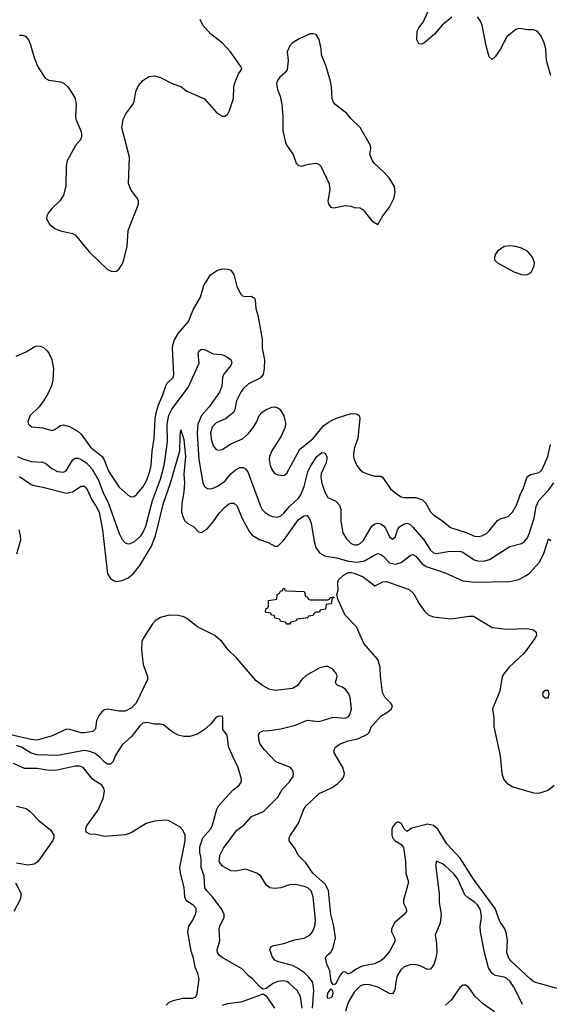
# Model space of a CAD drawing. Header units: inches. Extents: x 2143765 to 2212928, y 878963 to 1017374.
# Tile 113 of 256: x 2197871 to 2201478, y 922456 to 929168. Entities that reach past the tile are written whole.
import ezdxf

# ---------------------------------------------------------------- set-up
doc = ezdxf.new("R2010")
doc.units = ezdxf.units.IN
doc.header["$MEASUREMENT"] = 0
doc.layers.add('C1992', color=7, linetype='Continuous')
doc.layers.add('C2902', color=7, linetype='Continuous')

msp = doc.modelspace()

# ---------------------------------------------------------------- linework, layer by layer
at = {"layer": 'C1992', "color": 5}
for points, elevation in [([(2197870, 929062), (2197890, 929063.1), (2197910, 929054.9), (2197930.3, 929030.3), (2197943.4, 929003.4), (2197970.3, 928910), (2197992.3, 928852.3), (2198045.5, 928770), (2198070, 928754.9), (2198150, 928744.2), (2198173.8, 928733.8), (2198200.4, 928710), (2198226.7, 928670), (2198248.2, 928630), (2198257, 928590), (2198250.5, 928510), (2198252.7, 928490), (2198288.2, 928410), (2198292.7, 928390), (2198292.7, 928370), (2198286, 928350), (2198250.4, 928310), (2198194.6, 928205.4), (2198187, 928170), (2198184.9, 928030), (2198168.8, 927971.2), (2198145.8, 927934.2), (2198090, 927881.2), (2198064.9, 927850), (2198056.3, 927830), (2198054, 927810), (2198074.6, 927774.6), (2198110, 927744), (2198150, 927728), (2198230, 927710.5), (2198250, 927700.5), (2198344.6, 927584.6), (2198470, 927466), (2198493.7, 927453.7), (2198510, 927450.7), (2198530, 927454.8), (2198550, 927470.7), (2198570, 927500.7), (2198581.3, 927530), (2198604.2, 927624.2), (2198611.1, 927730), (2198679.6, 927910), (2198680.5, 927930), (2198673.3, 927950), (2198630, 928007), (2198613.1, 928050), (2198619.7, 928230), (2198567.8, 928430), (2198575.8, 928490), (2198594.6, 928525.4), (2198643.1, 928590), (2198650.8, 928610), (2198662, 928678), (2198681, 928719), (2198710, 928754), (2198750, 928781.3), (2198790, 928784.9), (2198830, 928774), (2198910, 928732.4), (2198970, 928713), (2199010, 928680.5), (2199130, 928628.9), (2199210, 928538.7), (2199250, 928510.6), (2199270, 928510.7), (2199290, 928526.8), (2199299.6, 928550), (2199326.6, 928630), (2199329.7, 928710), (2199335.4, 928730), (2199361, 928799), (2199384, 928830), (2199377.2, 928850), (2199307.3, 928950), (2199249.8, 929009.8), (2199174, 929070), (2199119.5, 929130), (2199100.7, 929170)], 420), ([(2200000, 928629), (2199999.7, 928630), (2199995.1, 928710), (2199987.6, 928750), (2199955.7, 928855.7), (2199927.5, 928927.5), (2199925.4, 928970), (2199912.1, 929032.1), (2199890, 929066), (2199870, 929071.8), (2199848.8, 929071.2), (2199780.3, 929039.7), (2199730, 929009.3), (2199710.4, 928989.6), (2199693.4, 928950), (2199699.3, 928890), (2199693, 928827), (2199675.9, 928804.1), (2199643.5, 928776.5), (2199624.7, 928750), (2199621, 928730), (2199627.3, 928692.7), (2199646.2, 928646.2), (2199656.4, 928590), (2199664.6, 928510), (2199663.5, 928410), (2199682.6, 928330), (2199691.5, 928310), (2199734.4, 928250), (2199754, 928190), (2199770, 928174), (2199790, 928168.4), (2199837.6, 928182.4), (2199890, 928190.4), (2199910, 928182), (2199922, 928170), (2199978.4, 928050), (2199983.8, 928010), (2199970.5, 927930), (2199974, 927910), (2199990, 927890.8), (2200000, 927888.4)], 420), ([(2197846.5, 926873.5), (2197915.3, 926904.7), (2197970, 926937.4), (2197990, 926943.7), (2198010, 926943.1), (2198032.7, 926932.8), (2198058, 926910), (2198072.4, 926890), (2198090, 926851), (2198100.9, 926790), (2198096.5, 926710), (2198087.7, 926672.3), (2198063.2, 926616.8), (2198034.4, 926570), (2198003.1, 926530), (2197943.8, 926470), (2197927.7, 926430), (2197931, 926410), (2197953.7, 926393.7), (2198030, 926386), (2198090, 926367.3), (2198110, 926374), (2198150, 926402.4), (2198170, 926405.3), (2198210, 926394.3), (2198270, 926361.2), (2198290, 926341.8), (2198354.3, 926254.3), (2198432.4, 926190), (2198446.9, 926166.8), (2198476.6, 926090), (2198550, 925980.8), (2198610, 925926), (2198630, 925916.5), (2198650, 925918), (2198670, 925932.8), (2198710, 925982.4), (2198736.7, 926030), (2198757.8, 926090), (2198766.2, 926130), (2198773.4, 926226.6), (2198787.4, 926312.6), (2198794.3, 926450), (2198803.3, 926496.7), (2198816.8, 926543.2), (2198847.1, 926610), (2198866.9, 926673.1), (2198876.5, 926690), (2198916.5, 926730), (2198922, 926750), (2198912.9, 926930), (2198913.9, 926950), (2198924.8, 926984.8), (2198950, 927027.8), (2199021.6, 927110), (2199052.8, 927190), (2199103, 927277), (2199124.5, 927355.5), (2199171.6, 927428.4), (2199218.3, 927461.7), (2199250, 927468.8), (2199288.3, 927468.3), (2199310, 927460.7), (2199330, 927430.8), (2199350.3, 927350), (2199378, 927298), (2199390, 927286), (2199410, 927280.3), (2199450, 927284.2), (2199470, 927270.4), (2199476, 927256), (2199478.7, 927198.7), (2199494.4, 927154.4), (2199522, 926990), (2199522.7, 926930), (2199537.8, 926850), (2199536.8, 926790), (2199529.2, 926750), (2199510, 926724.8), (2199430, 926686), (2199392.3, 926650), (2199377.8, 926630), (2199348.1, 926570), (2199337.6, 926510), (2199327.2, 926490), (2199273, 926447), (2199210, 926419.2), (2199181.3, 926390), (2199170.1, 926350), (2199174.7, 926310), (2199190, 926262.6), (2199210, 926238), (2199230, 926233), (2199250, 926239.3), (2199310, 926277.7), (2199390, 926311), (2199430, 926346.4), (2199464.6, 926390), (2199487.2, 926430), (2199502.8, 926470), (2199519.7, 926490), (2199550, 926511.3), (2199590, 926527.8), (2199610, 926528.9), (2199630, 926522.6), (2199646.4, 926510), (2199670, 926467.3), (2199680.9, 926420.9), (2199679.7, 926390), (2199652, 926328), (2199587.7, 926230), (2199572.1, 926190), (2199571.3, 926170), (2199578.3, 926130), (2199594.9, 926090), (2199610, 926074.9), (2199630, 926065.3), (2199670, 926061.6), (2199690, 926076.3), (2199780, 926240), (2199868.3, 926310), (2199939.8, 926400.2), (2199974.4, 926425.6), (2200000, 926437.4)], 380), ([(2197856.1, 926190), (2197890, 926174.3), (2197950, 926155.6), (2198030, 926152.2), (2198050, 926142.6), (2198090, 926107.9), (2198130, 926087.5), (2198170, 926083), (2198186.9, 926093.2), (2198230, 926164.4), (2198250, 926179.3), (2198270, 926178.3), (2198290, 926170.8), (2198327.4, 926147.4), (2198364.8, 926104.8), (2198408.7, 926028.7), (2198436.8, 925950), (2198475.4, 925870), (2198550, 925666.7), (2198570, 925624.9), (2198590, 925602.6), (2198610, 925596), (2198622.8, 925597.2), (2198650, 925608.9), (2198695.5, 925650), (2198710, 925670.3), (2198730, 925714.9), (2198776.6, 925890), (2198830, 926034.9), (2198854.9, 926130), (2198878.4, 926290), (2198875.1, 926410), (2198887.4, 926472.6), (2198906.8, 926513.2), (2199019.8, 926660.2), (2199094.2, 926825.8), (2199087.8, 926890), (2199092.5, 926907.5), (2199110, 926923.1), (2199130, 926920.7), (2199190, 926891), (2199246.4, 926886.4), (2199270, 926877), (2199310, 926852.4), (2199317.1, 926830), (2199308.4, 926810), (2199260.2, 926750), (2199253.8, 926730), (2199248.7, 926670), (2199231.5, 926630), (2199161.5, 926530), (2199109, 926471), (2199085.8, 926410), (2199079.6, 926350), (2199090.6, 926170.6), (2199119.3, 926010), (2199130, 925986.7), (2199150, 925972.9), (2199170, 925970.2), (2199190, 925973.8), (2199224, 925990), (2199270, 926025), (2199310, 926071.2), (2199340.9, 926099.1), (2199370, 926115.3), (2199394.5, 926114.5), (2199410, 926106.5), (2199425, 926085), (2199511, 925851), (2199522.7, 925830), (2199541.7, 925810), (2199570.4, 925790), (2199590, 925781.2), (2199630, 925778), (2199650, 925786.7), (2199670, 925803.6), (2199709.9, 925850.1), (2199770, 925906.8), (2199787.3, 925930), (2199810, 925985.8), (2199834.9, 926085.1), (2199850, 926119.7), (2199894.6, 926190), (2199930, 926216.8), (2199950, 926216.5), (2199963.2, 926190), (2199963, 926170), (2199956.4, 926143.6), (2199924.7, 926075.3), (2199922.4, 926050), (2199928.5, 926008.5), (2199950, 925947), (2199970, 925911.6), (2200000, 925897.3)], 360), ([(2197870, 926053.9), (2197950, 926000.5), (2197970, 925992.2), (2198030, 925982.5), (2198190, 925940.4), (2198230, 925949.4), (2198290, 925988), (2198310, 925987.8), (2198318.6, 925978.6), (2198330, 925964.9), (2198359.6, 925899.6), (2198393.1, 925850), (2198411.6, 925811.6), (2198436, 925690), (2198469.4, 925390), (2198490, 925358), (2198510, 925344.3), (2198530, 925339.4), (2198570, 925345.5), (2198610, 925364), (2198645, 925390), (2198690, 925448.4), (2198770, 925579.7), (2198797.3, 925650), (2198850, 925873.4), (2198897.2, 926002.8), (2198961.3, 926230), (2198964.1, 926330), (2198970, 926371.3), (2198990, 926306.8), (2199000.4, 926190), (2198990.1, 926070), (2198993.6, 926010), (2198990.1, 925949.9), (2198974.9, 925870), (2198974.5, 925810), (2198981.4, 925781.4), (2198994.3, 925754.3), (2199010, 925739), (2199057.1, 925710), (2199090, 925677.3), (2199110, 925673.4), (2199150, 925699.5), (2199190, 925744.2), (2199230, 925805.3), (2199270, 925847.9), (2199293.8, 925866.2), (2199310, 925872.6), (2199330, 925872.8), (2199353, 925853), (2199387.4, 925767.4), (2199436.9, 925676.9), (2199454.4, 925654.4), (2199504.2, 925624.2), (2199563.9, 925603.9), (2199610, 925578.3), (2199630, 925578.9), (2199670, 925620.3), (2199770, 925761.8), (2199810, 925785.3), (2199830, 925787.3), (2199845.7, 925765.7), (2199855.6, 925735.6), (2199876.2, 925610), (2199888.2, 925570), (2199913.1, 925533.1), (2199950, 925512.7), (2200000, 925504.6)], 340), ([(2197852.6, 925527.4), (2197878.5, 925621.5), (2197877.7, 925650), (2197868, 925690)], 340), ([(2200000, 925222.7), (2199998, 925222), (2199994, 925190), (2199990, 925186), (2199958, 925182), (2199954, 925150), (2199918, 925142), (2199914, 925130), (2199891.6, 925128.4), (2199878, 925122), (2199870, 925106), (2199838, 925102), (2199834, 925090), (2199758, 925082), (2199754, 925070), (2199718, 925062), (2199710, 925048), (2199690, 925048), (2199682, 925062), (2199650, 925066), (2199642, 925082), (2199610, 925088), (2199606, 925106), (2199586, 925110), (2199582, 925122), (2199550, 925126), (2199546, 925130), (2199547.3, 925152.7), (2199562, 925158), (2199566, 925170), (2199566, 925210), (2199622, 925218), (2199626, 925250), (2199642, 925258), (2199647.3, 925272.7), (2199662, 925278), (2199666, 925290), (2199674, 925290), (2199678, 925278), (2199690, 925274), (2199810, 925271.3), (2199818, 925238), (2199830, 925234), (2199838, 925218), (2199850, 925214), (2199970, 925214), (2199982, 925218), (2199986, 925230), (2200000, 925230.9)], 320), ([(2200000, 924744.2), (2199970, 924758.7), (2199950, 924759.7), (2199910, 924747.8), (2199823.4, 924696.6), (2199793, 924670), (2199762.4, 924630), (2199730, 924608.6), (2199610, 924596.4), (2199570, 924604.4), (2199524.5, 924630), (2199481.8, 924661.8), (2199350, 924816.9), (2199290, 924874), (2199250, 924927.3), (2199200.9, 924970), (2199082, 925030), (2199010, 925087.1), (2198990, 925097.5), (2198950, 925107.2), (2198890, 925109.9), (2198830, 925092.7), (2198795.1, 925070), (2198775.3, 925050), (2198711.3, 924950), (2198703.9, 924930), (2198700.6, 924870), (2198711.8, 924771.8), (2198741.5, 924690), (2198742.7, 924670), (2198664.9, 924510), (2198630, 924474.8), (2198590, 924454.6), (2198550, 924453.8), (2198470, 924467.8), (2198450, 924464.2), (2198430, 924449.7), (2198410, 924423.5), (2198395.5, 924390), (2198386.8, 924333.2), (2198370, 924316.8), (2198310, 924306.5), (2198290, 924307.8), (2198213.2, 924330), (2198190, 924330.7), (2198092.6, 924287.4), (2197990, 924256.7), (2197950, 924260.6), (2197790, 924298.5)], 340), ([(2199794.9, 922430), (2199784.1, 922510), (2199760.7, 922550), (2199710, 922598), (2199690, 922611.4), (2199670, 922615.8), (2199630, 922612.6), (2199599, 922601), (2199550, 922565.2), (2199530, 922559), (2199512, 922572), (2199457.2, 922630), (2199430, 922649.4), (2199390, 922695.8), (2199250, 922776.2), (2199232.8, 922790), (2199219.3, 922810), (2199215.5, 922830), (2199233.5, 922890), (2199230.9, 922970), (2199235.6, 922990), (2199264, 923050), (2199263.5, 923070), (2199244, 923110), (2199185.6, 923190), (2199145, 923230), (2199132.1, 923250), (2199126.9, 923330), (2199106.4, 923390), (2199107.6, 923450), (2199099.3, 923490), (2199099.2, 923530), (2199118.3, 923590), (2199170.8, 923650), (2199181.6, 923670), (2199213.8, 923786.2), (2199225.3, 923810), (2199322.9, 923917.1), (2199366.6, 923950), (2199380.7, 923970), (2199381.6, 923990), (2199357, 924077), (2199329.6, 924130), (2199294.6, 924214.6), (2199283.6, 924290), (2199254.5, 924330), (2199254, 924410), (2199250, 924419), (2199230, 924421.2), (2199210, 924414), (2199170, 924365.2), (2199130, 924329.3), (2199082, 924298), (2199030, 924280.9), (2198990, 924282), (2198950, 924291.5), (2198910, 924312.8), (2198850, 924360.5), (2198830, 924366.6), (2198790, 924365.6), (2198736.9, 924376.9), (2198710, 924372.3), (2198690, 924355), (2198635.5, 924284.5), (2198570, 924225.4), (2198522.3, 924150), (2198508.3, 924111.7), (2198490, 924094), (2198470, 924093.7), (2198450, 924106), (2198419.2, 924139.2), (2198385.5, 924165.5), (2198350, 924179.3), (2198310, 924187.5), (2198130, 924152.4), (2197990, 924157.1), (2197950, 924167.6), (2197883.9, 924210), (2197850, 924220.1)], 360), ([(2199864.7, 922430), (2199875.2, 922550), (2199871.1, 922591.1), (2199864.7, 922610), (2199841.1, 922641.1), (2199810.4, 922670.4), (2199763.5, 922703.5), (2199730, 922720.4), (2199628.3, 922748.3), (2199610, 922758), (2199590, 922782.7), (2199575.6, 922830), (2199583.7, 922850), (2199602, 922858), (2199670, 922870.2), (2199743.5, 922896.5), (2199810, 922908), (2199848.7, 922930), (2199866, 922950), (2199882.5, 922990), (2199885.9, 923030), (2199870.4, 923190), (2199855.8, 923230), (2199833.1, 923250), (2199810, 923260.2), (2199750, 923273.8), (2199708.2, 923271.8), (2199649.6, 923249.6), (2199610, 923245.6), (2199575.3, 923250), (2199551.1, 923271.1), (2199514.5, 923330), (2199486, 923350), (2199410, 923378.3), (2199344.2, 923364.2), (2199310, 923366), (2199250, 923399.6), (2199229.8, 923430), (2199235.3, 923470), (2199259.3, 923520.7), (2199350, 923642.4), (2199400.5, 923679.5), (2199450, 923737), (2199531.2, 923770), (2199630, 923867.9), (2199659.3, 923920.7), (2199710, 923972.2), (2199734, 924010), (2199737.4, 924030), (2199732.8, 924050), (2199715.1, 924070), (2199616.4, 924110), (2199537.8, 924190), (2199510, 924229.7), (2199502.9, 924250), (2199498, 924290), (2199508, 924312.1), (2199530, 924320.8), (2199570, 924321.8), (2199650, 924334.4), (2199750, 924358.4), (2199830, 924393.6), (2199910, 924384.2), (2200000, 924411.9)], 340), ([(2198869.7, 922450), (2198889.1, 922470.9), (2198917.2, 922482.8), (2198982.8, 922497.2), (2199050, 922498.3), (2199070, 922507), (2199079.8, 922530), (2199092.8, 922630), (2199085.3, 922665.3), (2199066, 922710), (2199054.2, 922770), (2199038.4, 922818.4), (2199015.8, 922950), (2199024.5, 922990), (2199050.5, 923029.5), (2199069.8, 923070), (2199074.2, 923090), (2199072.3, 923110), (2199056.3, 923130), (2199005, 923165), (2198996.8, 923190), (2198991.5, 923251.5), (2198966.4, 923350), (2198961.8, 923390), (2198998.1, 923570), (2198999.1, 923610), (2198983.5, 923643.5), (2198964.1, 923664.1), (2198890, 923707), (2198870, 923711.5), (2198790, 923704), (2198732.3, 923687.7), (2198630, 923626), (2198590, 923611.5), (2198450, 923600.5), (2198390, 923614.5), (2198350, 923616), (2198325.2, 923630), (2198321.2, 923650), (2198326.6, 923670), (2198403.3, 923776.7), (2198440.7, 923859.3), (2198448.4, 923910), (2198444, 923930), (2198431.2, 923950), (2198370, 923989.7), (2198303, 924070), (2198278.9, 924078.9), (2198250, 924078.6), (2198127.3, 924052.7), (2198070, 924049.4), (2197990, 924063.4), (2197904.4, 924064.4), (2197830, 924097.3)], 380), ([(2200000, 923034.8), (2199991.6, 923070), (2199974.5, 923230), (2199953.2, 923273.2), (2199868.9, 923350), (2199819.9, 923419.9), (2199769.6, 923470), (2199742.5, 923522.5), (2199707, 923570), (2199707.3, 923590), (2199716.2, 923610), (2199770, 923691), (2199809.7, 923790), (2199822.6, 923810), (2199910, 923892.2), (2199991.3, 923928.7), (2200000, 923934.7)], 320), ([(2197850, 923807.5), (2197916.3, 923790), (2197943.8, 923770), (2198001.3, 923710), (2198082.7, 923642.7), (2198103.6, 923610), (2198104.6, 923590), (2198094.9, 923570), (2198010, 923449.6), (2197990, 923426), (2197970, 923411.5), (2197930, 923404.7), (2197850, 923418.7)], 380), ([(2197843.8, 923283.8), (2197882.3, 923210), (2197875.2, 923170), (2197830.7, 923090)], 380), ([(2200000, 922601.4), (2199992.7, 922612.7), (2199983.9, 922683.9), (2199964.4, 922730), (2199954, 922770), (2199963.7, 922790), (2199990, 922812.4), (2200000, 922827.2)], 320), ([(2199253, 922450), (2199290, 922462.5), (2199390, 922474.9), (2199530, 922527.3), (2199550, 922514.8), (2199606, 922430)], 360), ([(2200000, 922514.1), (2199998.8, 922510), (2199990, 922501.2), (2199970, 922495.3), (2199966.9, 922506.9), (2199970, 922531.3), (2199990, 922562), (2200000, 922552)], 320)]:
    msp.add_lwpolyline(points, dxfattribs=dict(at, elevation=elevation))
at = {"layer": 'C2902', "color": 5}
for points, elevation in [([(2200813.7, 929186.3), (2200748.1, 929130), (2200697.4, 929070), (2200630, 929013.3), (2200610, 929001.3), (2200590, 929002.4), (2200575.4, 929030), (2200579.1, 929090), (2200590, 929112.7), (2200618.9, 929150), (2200654.8, 929230)], 380), ([(2201487.9, 928787.9), (2201459.8, 928890), (2201454, 928970), (2201444.5, 929010), (2201420.9, 929060.9), (2201396.2, 929090), (2201370, 929098.5), (2201330, 929098.9), (2201290, 929105.7), (2201270, 929107.1), (2201250, 929101.1), (2201188.9, 929051.1), (2201146.4, 928970), (2201110, 928915.1), (2201090, 928896), (2201070, 928914), (2201048.6, 928990), (2201020.8, 929130), (2201010, 929158.3), (2200990, 929188.4)], 380), ([(2200000, 927888.4), (2200010, 927886), (2200090, 927900.4), (2200130, 927896.3), (2200150, 927887.7), (2200190, 927886), (2200210, 927871.3), (2200270, 927798), (2200310, 927772), (2200344, 927830), (2200389.5, 927890.5), (2200419.5, 927950), (2200429.6, 927990), (2200424.5, 928030), (2200387, 928090), (2200350, 928132), (2200286.6, 928190), (2200272.3, 928210), (2200255.1, 928250), (2200262.7, 928290), (2200260.9, 928310), (2200190, 928434), (2200130, 928492), (2200097.6, 928530), (2200020.7, 928590), (2200006, 928610), (2200000, 928629)], 420), ([(2200000, 926437.4), (2200030, 926451.2), (2200130, 926484.4), (2200162.4, 926482.4), (2200182.8, 926470), (2200188.2, 926450), (2200175.5, 926315.5), (2200152.8, 926250), (2200145, 926210), (2200146, 926190), (2200149.3, 926169.3), (2200167, 926130), (2200190, 926100.5), (2200210, 926083.8), (2200244.7, 926070), (2200290, 926057), (2200330, 926057), (2200342, 926050), (2200396.5, 925970), (2200436.9, 925936.9), (2200470, 925916.6), (2200490, 925910.9), (2200570, 925910.1), (2200615.7, 925895.7), (2200634.8, 925874.8), (2200670, 925814.4), (2200690, 925792), (2200752.4, 925750), (2200806.3, 925706.3), (2200911.8, 925671.8), (2200970, 925647.7), (2200995, 925645), (2201018, 925650), (2201050, 925666.5), (2201070, 925684.6), (2201125.9, 925754.1), (2201150, 925768.2), (2201197.7, 925782.3), (2201228.4, 925811.6), (2201256.4, 925863.6), (2201280.2, 925930), (2201303.1, 925976.9), (2201327.4, 926052.6), (2201350, 926066.7), (2201410, 926080.7), (2201430, 926102.6), (2201468.2, 926190), (2201487.7, 926272.3)], 380), ([(2200000, 925897.3), (2200025.3, 925885.3), (2200050, 925859.1), (2200057.7, 925830), (2200059.7, 925750), (2200071.8, 925670), (2200097.1, 925630), (2200130, 925597.8), (2200151.8, 925588.2), (2200170, 925588.1), (2200190, 925596.9), (2200210, 925615.8), (2200270, 925714.6), (2200290, 925732.4), (2200310, 925736.9), (2200330, 925731.4), (2200350, 925718.3), (2200362.6, 925702.5), (2200390, 925643.6), (2200410, 925627.9), (2200430, 925643.8), (2200444.5, 925690), (2200457.3, 925710), (2200485.1, 925730), (2200510, 925735.2), (2200530, 925728), (2200550, 925709.2), (2200622.9, 925622.9), (2200670, 925553), (2200690, 925534.6), (2200710, 925528.5), (2200790, 925543.4), (2200870, 925545.5), (2200890, 925537.7), (2200967, 925487), (2200990, 925479.8), (2201030, 925476.8), (2201070.9, 925489.1), (2201210, 925577.3), (2201290, 925597.2), (2201310, 925611.4), (2201330, 925636.9), (2201344.5, 925670), (2201376.3, 925770), (2201389.9, 925850), (2201408, 925890), (2201476.2, 925963.8), (2201510, 926010.2)], 360), ([(2200000, 925504.6), (2200030, 925499.8), (2200110, 925477.9), (2200170.4, 925469.6), (2200220.1, 925479.9), (2200290, 925521.1), (2200310, 925528.4), (2200330, 925523.2), (2200350, 925508.7), (2200390, 925466.4), (2200430, 925456.1), (2200470, 925467.2), (2200530, 925515.8), (2200550, 925522.4), (2200570, 925510.2), (2200610, 925460.2), (2200640.3, 925440.3), (2200770, 925398), (2200890, 925343.6), (2200970, 925333.2), (2201210, 925338.9), (2201270, 925351.8), (2201321.8, 925378.2), (2201343.7, 925396.3), (2201410.9, 925470), (2201444.2, 925535.8), (2201472, 925630), (2201490, 925618)], 340), ([(2200000, 923934.7), (2200038.8, 923961.2), (2200068, 923990), (2200079.7, 924010), (2200083.1, 924030), (2200072.4, 924070), (2200012.3, 924170), (2200012.3, 924190), (2200022.7, 924210), (2200050, 924230.3), (2200108, 924252), (2200174.3, 924265.7), (2200241.3, 924298.7), (2200251.1, 924308.9), (2200268, 924350), (2200278, 924362), (2200330, 924419.5), (2200379.5, 924450), (2200402.9, 924470), (2200409.6, 924490), (2200399.5, 924510), (2200358.7, 924550), (2200342.8, 924582.8), (2200327.7, 924690), (2200325.9, 924754.1), (2200310, 924806), (2200215.8, 924915.8), (2200165.6, 925030), (2200088.7, 925110), (2200038, 925218), (2200032.3, 925250), (2200040.7, 925279.3), (2200038, 925330), (2200043.9, 925350), (2200077.4, 925382.6), (2200110, 925398.8), (2200130, 925399.9), (2200150, 925394.4), (2200210.5, 925370.5), (2200290, 925308.4), (2200344.2, 925335.8), (2200370, 925337.6), (2200523.6, 925283.6), (2200555, 925255), (2200590, 925190.4), (2200630, 925134.4), (2200659.1, 925110), (2200690, 925098.3), (2200810, 925083.9), (2200930, 925102), (2200962.5, 925102.5), (2201090, 925023.8), (2201190, 925012.4), (2201330, 925018.4), (2201370, 925008.4), (2201390, 924994), (2201391.2, 924970), (2201380.3, 924950), (2201306.3, 924850), (2201204.5, 924755.5), (2201168.3, 924710), (2201158.4, 924690), (2201142.4, 924590), (2201091.8, 924470), (2201099.6, 924410), (2201100.7, 924350), (2201144.1, 924150), (2201154.7, 924030), (2201166.6, 923990), (2201190, 923962.7), (2201230, 923939.8), (2201370, 923898.5), (2201410, 923895.4), (2201470, 923914.9), (2201511.8, 923950)], 320), ([(2200000, 925230.9), (2200011.6, 925231.6), (2200010, 925226), (2200000, 925222.7)], 320), ([(2200000, 924411.9), (2200006.2, 924413.8), (2200090, 924406.4), (2200110, 924417.3), (2200119.8, 924430), (2200131.9, 924470), (2200122.2, 924550), (2200112.6, 924572.6), (2200090, 924603.1), (2200070, 924617.6), (2200039.3, 924630), (2200024.2, 924644.2), (2200021.6, 924650), (2200033, 924690), (2200029.7, 924709.7), (2200002.8, 924742.8), (2200000, 924744.2)], 340), ([(2201550, 922559.7), (2201385.3, 922605.3), (2201370, 922611.1), (2201350, 922626.9), (2201218.2, 922750), (2201202.3, 922770), (2201188.4, 922810), (2201193.1, 922890), (2201185.6, 922945.6), (2201175.3, 922970), (2201140.8, 923020.8), (2201110.9, 923110), (2200961.9, 923310), (2200872.3, 923452.3), (2200781.5, 923550), (2200719.9, 923650), (2200690, 923674.6), (2200650, 923684.2), (2200542.6, 923657.4), (2200510, 923633.2), (2200490, 923652.7), (2200469.8, 923689.8), (2200450, 923700.9), (2200430, 923691.7), (2200410, 923663.5), (2200405.1, 923650), (2200405.8, 923610), (2200411.4, 923590), (2200429.1, 923570), (2200467.8, 923547.8), (2200484.4, 923524.5), (2200498.9, 923430), (2200501.1, 923350), (2200519.2, 923290), (2200485.8, 923165.8), (2200486.2, 923146.2), (2200503.1, 923110), (2200506, 923090), (2200493.1, 923070), (2200426.6, 923013.4), (2200404, 922970), (2200403.1, 922950), (2200423.7, 922910), (2200428.5, 922890), (2200390, 922816.9), (2200350, 922768.4), (2200330, 922753.3), (2200287.4, 922732.6), (2200204.7, 922715.3), (2200163.2, 922696.8), (2200130, 922672), (2200110, 922663.7), (2200103.7, 922663.7), (2200090, 922678), (2200070, 922675.3), (2200050, 922648), (2200024.7, 922595.3), (2200008.4, 922588.4), (2200000, 922601.4)], 320), ([(2201295.9, 922455.9), (2201238.5, 922570), (2201210, 922614.2), (2201190, 922632.5), (2201170, 922641.2), (2201112.5, 922652.5), (2201099.4, 922659.4), (2201088, 922668), (2201064.5, 922704.5), (2201037.7, 922810), (2201009.8, 922949.8), (2201008.1, 922988.1), (2201017, 923050), (2201012.1, 923090), (2201004.7, 923110), (2200990, 923133.6), (2200970, 923153.3), (2200923.3, 923183.3), (2200903.3, 923203.3), (2200855.6, 923310), (2200830, 923342.4), (2200770, 923399.2), (2200750, 923413.5), (2200710, 923431.8), (2200704.9, 923415.1), (2200706.4, 923393.6), (2200729, 923210), (2200729, 923150), (2200742.4, 923070), (2200734.9, 923010), (2200701.1, 922930), (2200711.1, 922870), (2200711.9, 922811.9), (2200706.5, 922770), (2200692.6, 922727.4), (2200670, 922696.2), (2200650, 922693.3), (2200598.1, 922718.1), (2200566.7, 922726.7), (2200530, 922725.6), (2200489.2, 922710.8), (2200468.4, 922691.6), (2200442.7, 922650), (2200432.3, 922610), (2200425.5, 922554.5), (2200410, 922528.6), (2200390, 922530.8), (2200310, 922572.7), (2200248, 922592), (2200210.9, 922589.1), (2200190, 922578.9), (2200150, 922539.3), (2200109.2, 922469.2), (2200090.1, 922410)], 340), ([(2200000, 922827.2), (2200005.2, 922834.8), (2200022.2, 922910), (2200010.7, 922990), (2200000, 923034.8)], 320), ([(2201104.5, 922404.5), (2201030, 922456.4), (2200972.8, 922510), (2200930.7, 922570.7), (2200910, 922587.6), (2200890, 922587.6), (2200870, 922571.6), (2200812.7, 922487.3), (2200772.2, 922450)], 360), ([(2200000, 922552), (2200002, 922550), (2200004.7, 922530), (2200000, 922514.1)], 320)]:
    msp.add_lwpolyline(points, dxfattribs=dict(at, elevation=elevation))
for points, elevation in [([(2201210, 927627.3), (2201170, 927620.9), (2201126, 927590), (2201111, 927570), (2201106, 927550), (2201106, 927530), (2201124.7, 927510), (2201236, 927450), (2201290, 927430.4), (2201310, 927428.2), (2201330, 927430.5), (2201354.2, 927445.8), (2201376.2, 927490), (2201378.4, 927510), (2201365.1, 927550), (2201330, 927589.5), (2201290, 927609.5), (2201250, 927622.9)], 420), ([(2201470, 924595.3), (2201450, 924595.3), (2201436.9, 924583.1), (2201431.3, 924570), (2201436.9, 924556.9), (2201450, 924544.7), (2201470, 924544.7), (2201477.2, 924570), (2201473.2, 924590)], 340)]:
    msp.add_lwpolyline(points, close=True, dxfattribs=dict(at, elevation=elevation))

doc.saveas('drawing.dxf')
